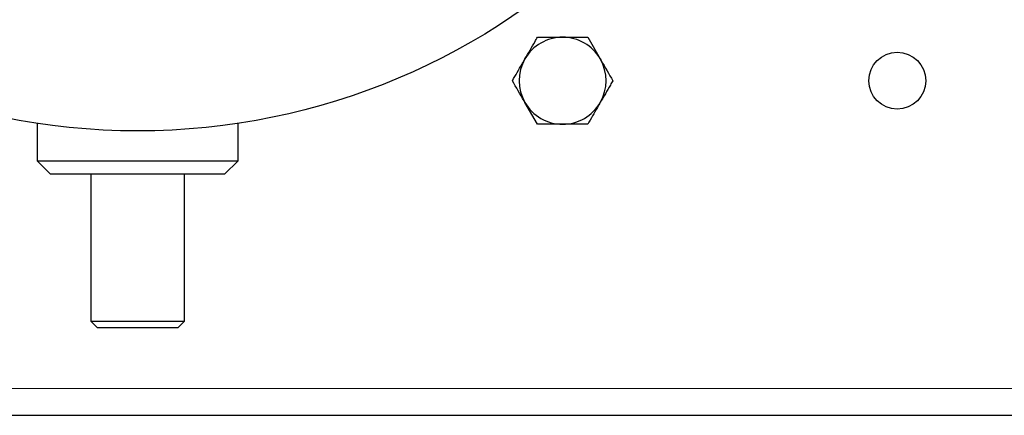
# Model space of a CAD drawing. Header units: millimetres. Extents: x 19 to 263, y 62 to 156.
# Tile 22 of 77: x 98.98 to 101.92, y 64.23 to 65.41. Entities that reach past the tile are written whole.
import ezdxf

# ---------------------------------------------------------------- set-up
doc = ezdxf.new("R2010")
doc.units = ezdxf.units.MM
doc.linetypes.add('PHANTOM', pattern=[12.7, 6.35, -1.27, 1.27, -1.27, 1.27, -1.27])

msp = doc.modelspace()

# ---------------------------------------------------------------- linework, layer by layer
at = {"color": 7, "linetype": 'Continuous', "lineweight": 25}
for p, q in [((100.5252, 65.3613), (100.6003, 65.3613)), ((100.6753, 65.3613), (100.7129, 65.2963)), ((100.5252, 65.1013), (100.4877, 65.1663)), ((99.0303, 65.1039), (99.0303, 64.9923)), ((99.6303, 64.9923), (99.6303, 65.1039)), ((100.6753, 65.1013), (100.6003, 65.1013)), ((99.0303, 64.9923), (99.0703, 64.9523)), ((99.0303, 64.9923), (99.3303, 64.9923)), ((99.3303, 64.9923), (99.6303, 64.9923)), ((99.5903, 64.9523), (99.6303, 64.9923)), ((99.3303, 64.9523), (99.0703, 64.9523)), ((99.1903, 64.9523), (99.1903, 64.5123)), ((99.5903, 64.9523), (99.3303, 64.9523)), ((99.4703, 64.5123), (99.4703, 64.9523)), ((99.1903, 64.5123), (99.2103, 64.4923)), ((99.1903, 64.5123), (99.3303, 64.5123)), ((99.3303, 64.5123), (99.4703, 64.5123)), ((99.4503, 64.4923), (99.4703, 64.5123)), ((99.3303, 64.4923), (99.2103, 64.4923)), ((99.4503, 64.4923), (99.3303, 64.4923)), ((98.2403, 64.2313), (125.9603, 64.2313))]:
    msp.add_line(p, q, dxfattribs=at)
at = {"color": 8, "linetype": 'PHANTOM', "lineweight": 18}
msp.add_line((98.2403, 64.3113), (125.9603, 64.3113), dxfattribs=at)
at = {"color": 7, "linetype": 'Continuous', "lineweight": 25}
for centre, radius in [((99.3303, 67.0813), 2), ((101.6003, 65.2313), 0.085)]:
    msp.add_circle(centre, radius, dxfattribs=at)
for start, end in [(90, 150), (30, 90), (150, 210), (330, 30), (210, 270), (270, 330)]:
    msp.add_arc((100.6003, 65.2313), 0.13, start, end, dxfattribs=at)
for points, knots in [([(100.4877, 65.2963), (100.4978, 65.3138), (100.5105, 65.3358), (100.5228, 65.357), (100.5252, 65.3613)], [0, 0, 0, 0, 0.7988018, 1, 1, 1, 1]), ([(100.6003, 65.3613), (100.6021, 65.3613), (100.6274, 65.3613), (100.6522, 65.3613), (100.6753, 65.3613)], [0, 0, 0, 0, 0.070217, 1, 1, 1, 1]), ([(100.4502, 65.2313), (100.4598, 65.2479), (100.4721, 65.2693), (100.4848, 65.2913), (100.4877, 65.2963)], [0, 0, 0, 0, 0.775829, 1, 1, 1, 1]), ([(100.7129, 65.2963), (100.7137, 65.2947), (100.7264, 65.2728), (100.7388, 65.2513), (100.7504, 65.2313)], [0, 0, 0, 0, 0.070216, 1, 1, 1, 1]), ([(100.4877, 65.1663), (100.4868, 65.1678), (100.4741, 65.1897), (100.4617, 65.2113), (100.4502, 65.2313)], [0, 0, 0, 0, 0.070216, 1, 1, 1, 1]), ([(100.7504, 65.2313), (100.7479, 65.227), (100.7357, 65.2058), (100.723, 65.1838), (100.7129, 65.1663)], [0, 0, 0, 0, 0.201201, 1, 1, 1, 1]), ([(100.7129, 65.1663), (100.71, 65.1613), (100.6973, 65.1393), (100.6849, 65.1179), (100.6753, 65.1013)], [0, 0, 0, 0, 0.2241707, 1, 1, 1, 1]), ([(100.6003, 65.1013), (100.5985, 65.1013), (100.5731, 65.1013), (100.5483, 65.1013), (100.5252, 65.1013)], [0, 0, 0, 0, 0.070216, 1, 1, 1, 1])]:
    msp.add_open_spline(points, degree=3, knots=knots, dxfattribs=at)

doc.saveas('drawing.dxf')
